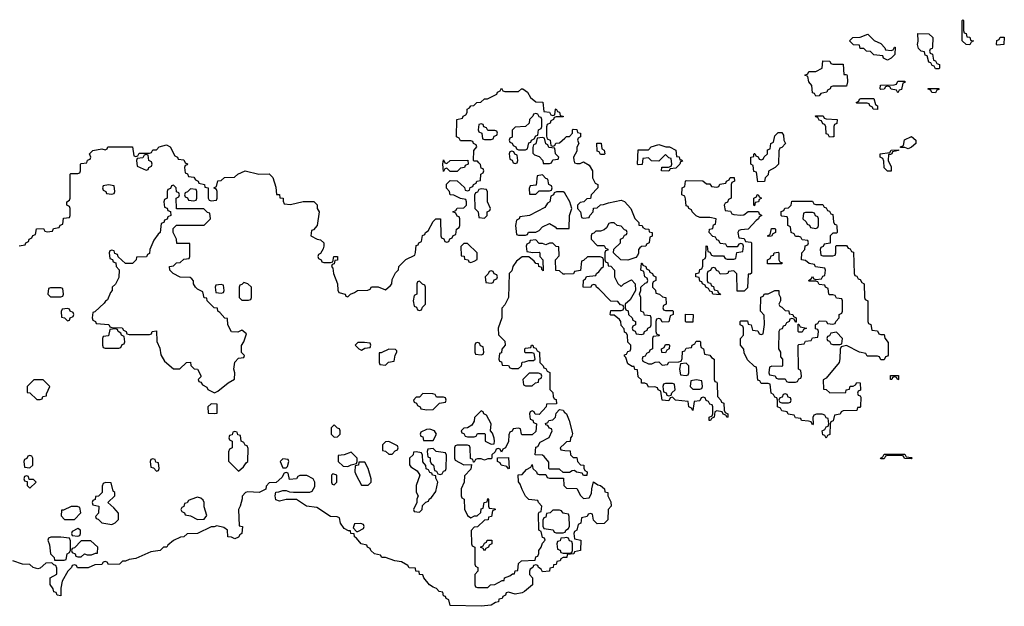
# Model space of a CAD drawing. Header units: inches. Extents: x 2718490 to 2828976, y 856982 to 957410.
# Tile 34 of 63: x 2726810 to 2732573, y 940784 to 944214. Entities that reach past the tile are written whole.
import ezdxf

# ---------------------------------------------------------------- set-up
doc = ezdxf.new("R2010")
doc.units = ezdxf.units.IN
doc.header["$MEASUREMENT"] = 0
doc.layers.add('C7924', color=7, linetype='Continuous')
doc.layers.add('C7934', color=7, linetype='Continuous')

msp = doc.modelspace()

# ---------------------------------------------------------------- linework, layer by layer
at = {"layer": 'C7924', "color": 6}
for points in [[(2726807.3, 942892.7), (2726842, 942898), (2726846, 942910), (2726862, 942918), (2726866, 942930), (2726882, 942938), (2726887.3, 942952.7), (2726902, 942958), (2726908.4, 942991.6), (2726950, 942994), (2726958, 942978), (2726970, 942974), (2727002, 942978), (2727007.3, 942992.7), (2727042, 942998), (2727047.3, 943012.7), (2727062, 943018), (2727067.3, 943052.7), (2727102, 943058), (2727106, 943070), (2727106, 943110), (2727102, 943122), (2727086, 943130), (2727086, 943150), (2727102, 943158), (2727106, 943170), (2727106, 943310), (2727110, 943314), (2727150, 943314), (2727162, 943318), (2727166, 943330), (2727166, 943370), (2727170, 943374), (2727202, 943378), (2727207.3, 943392.7), (2727222, 943398), (2727226, 943410), (2727218, 943430), (2727238, 943450), (2727290, 943458), (2727310, 943454), (2727322, 943458), (2727326, 943470), (2727331, 943471), (2727470, 943471.3), (2727478, 943418), (2727490, 943414), (2727502, 943418), (2727510, 943434), (2727570, 943434), (2727582, 943438), (2727590, 943454), (2727610, 943454), (2727626, 943470), (2727670, 943482), (2727691, 943470), (2727718, 943418), (2727734, 943410), (2727738, 943398), (2727770, 943394), (2727778, 943378), (2727791.6, 943371.6), (2727790, 943366), (2727778, 943362), (2727774, 943350), (2727778, 943318), (2727792.7, 943312.7), (2727798, 943298), (2727830, 943294), (2727838, 943278), (2727854, 943270), (2727858, 943258), (2727890.9, 943250.9), (2727894, 943234), (2727914, 943230), (2727914, 943170), (2727918, 943158), (2727930, 943154), (2727962, 943158), (2727966, 943170), (2727966, 943210), (2727962, 943222), (2727946, 943230), (2727962, 943238), (2727970, 943272), (2727990, 943274), (2728008.4, 943291.6), (2728067.3, 943292.7), (2728086, 943310), (2728129.5, 943330.5), (2728208.9, 943311.1), (2728270, 943312), (2728290.6, 943290.6), (2728310, 943234), (2728312.7, 943192.7), (2728330, 943191.3), (2728332.7, 943172.7), (2728351.3, 943170), (2728352, 943152), (2728358, 943138), (2728394, 943134), (2728469.5, 943150.5), (2728531.3, 943151.3), (2728551.6, 943131.6), (2728552, 943110), (2728562, 943090), (2728551, 943010), (2728530, 942986), (2728518, 942982), (2728514, 942950), (2728550.8, 942930.8), (2728570, 942926), (2728590.7, 942910), (2728591, 942890), (2728585.4, 942874.6), (2728570, 942846), (2728558, 942842), (2728554, 942830), (2728558, 942818), (2728574, 942810), (2728578, 942798), (2728590, 942794), (2728630, 942794), (2728642, 942798), (2728648, 942830), (2728671, 942830), (2728670, 942808), (2728654, 942806), (2728650, 942786), (2728638, 942782), (2728634, 942770), (2728642, 942762), (2728646.8, 942730), (2728670.8, 942670), (2728672, 942632), (2728678, 942618), (2728714, 942610), (2728718, 942598), (2728730, 942594), (2728746, 942610), (2728770, 942618), (2728788, 942630), (2728848, 942632), (2728862, 942638), (2728870, 942652), (2728907.3, 942652.7), (2728950, 942634), (2728980.4, 942659.6), (2728988, 942670), (2728990, 942694), (2729010, 942734), (2729028, 942752), (2729029.1, 942770.9), (2729070, 942811), (2729122, 942838), (2729127.3, 942852.7), (2729130, 942894), (2729142, 942898), (2729146, 942910), (2729162, 942918), (2729168.4, 942951.6), (2729182, 942958), (2729186, 942970), (2729200.4, 942979.6), (2729230, 943034), (2729246, 943050), (2729272, 943050), (2729274, 942950), (2729278, 942938), (2729292.7, 942932.7), (2729298, 942918), (2729310, 942914), (2729322, 942918), (2729327.3, 942932.7), (2729342, 942938), (2729347.3, 942952.7), (2729362, 942958), (2729366, 942990), (2729382, 942998), (2729386, 943010), (2729386, 943050), (2729382, 943062), (2729370, 943066), (2729362, 943082), (2729346, 943090), (2729362, 943098), (2729370, 943112), (2729410, 943114), (2729426, 943130), (2729426, 943150), (2729422, 943162), (2729390, 943168), (2729350, 943188), (2729329, 943189), (2729326, 943210), (2729308.9, 943228.9), (2729308.4, 943251.6), (2729330, 943274), (2729370, 943272), (2729412.7, 943232.7), (2729418, 943218), (2729430, 943214), (2729442, 943218), (2729447.3, 943232.7), (2729462, 943238), (2729466, 943250), (2729482, 943258), (2729486, 943270), (2729506, 943274), (2729508.9, 943311.1), (2729522, 943318), (2729526, 943330), (2729522, 943342), (2729510, 943346), (2729507.3, 943367.3), (2729498, 943378), (2729490, 943386), (2729470, 943386), (2729466, 943390), (2729468, 943450), (2729486, 943470), (2729482, 943482), (2729466, 943490), (2729462, 943502), (2729450, 943506), (2729390, 943506), (2729382, 943522), (2729366, 943530), (2729368.7, 943630), (2729402, 943638), (2729406, 943650), (2729422, 943658), (2729428.4, 943671.6), (2729429, 943690), (2729442, 943698), (2729450, 943711.3), (2729468, 943712), (2729486, 943730), (2729508.7, 943731.3), (2729530, 943751), (2729548.7, 943751.3), (2729602, 943778), (2729606, 943790), (2729622, 943798), (2729630, 943814), (2729638, 943798), (2729650, 943794), (2729730, 943794), (2729746, 943810), (2729754, 943810), (2729782, 943790), (2729799.6, 943759.6), (2729830, 943734), (2729872.7, 943732.7), (2729878, 943678), (2729910, 943674), (2729918, 943658), (2729930, 943654), (2729942, 943658), (2729946, 943690), (2729950, 943692), (2729958, 943678), (2729970, 943674), (2729974, 943654), (2729991.3, 943650), (2729990, 943646), (2729950, 943646), (2729938, 943642), (2729934, 943630), (2729918, 943622), (2729914, 943610), (2729898, 943602), (2729892.7, 943587.3), (2729892.7, 943532.7), (2729898, 943518), (2729914, 943510), (2729918, 943478), (2729930, 943474), (2729942, 943478), (2729948, 943492), (2729970, 943494), (2730000, 943522)], [(2730000, 943200.7), (2729990, 943208), (2729952.7, 943207.3), (2729938, 943202), (2729934, 943190), (2729918, 943182), (2729912, 943150), (2729899.6, 943140.4), (2729883.6, 943116.4), (2729794, 943070), (2729738, 943062), (2729734, 943050), (2729718, 943042), (2729712, 943010), (2729718, 942958), (2729730, 942954), (2729770, 942954), (2729782, 942958), (2729788.4, 942971.6), (2729830, 942972), (2729850, 942982), (2729870, 943002), (2729910, 943022), (2729943.6, 943003.6), (2729952.7, 942992.7), (2730000, 942993.5)], [(2730000, 942726.5), (2729990, 942726), (2729970, 942746), (2729948, 942748), (2729946, 942810), (2729967.3, 942832.7), (2729966, 942886), (2729950, 942888), (2729930, 942908), (2729910, 942908), (2729890, 942898), (2729870, 942906), (2729850, 942906), (2729830, 942926), (2729798, 942922), (2729794, 942910), (2729778, 942902), (2729774, 942890), (2729778, 942858), (2729812.7, 942852.7), (2729850, 942854), (2729854, 942850), (2729854, 942830), (2729872, 942810), (2729874, 942746), (2729866, 942754), (2729866, 942766), (2729848, 942770), (2729846, 942786), (2729830, 942788), (2729822, 942802), (2729790, 942828), (2729751.6, 942828.4), (2729718, 942802), (2729696, 942770), (2729690, 942746), (2729674, 942730), (2729670.8, 942590), (2729650, 942546), (2729632.7, 942527.3), (2729631, 942470), (2729611.3, 942410), (2729612, 942372), (2729650, 942334), (2729651.6, 942311.6), (2729632.7, 942287.3), (2729630, 942266), (2729618, 942262), (2729614, 942230), (2729618, 942218), (2729630, 942214), (2729634, 942194), (2729670, 942192), (2729678, 942178), (2729690, 942174), (2729730, 942174), (2729746, 942190), (2729750, 942212), (2729767.3, 942212.7), (2729790, 942222), (2729818, 942222), (2729826, 942230), (2729822, 942262), (2729810, 942266), (2729770, 942266), (2729766, 942270), (2729766, 942290), (2729770, 942294), (2729802, 942298), (2729806, 942310), (2729814, 942310), (2729818, 942298), (2729830, 942294), (2729838, 942278), (2729852, 942270), (2729854, 942210), (2729874, 942190), (2729878, 942178), (2729890, 942174), (2729898, 942158), (2729912, 942152), (2729912, 942052), (2729930, 942034), (2729931.6, 942011.6), (2729938, 941998), (2729950, 941994), (2729952, 941968), (2729894, 941966), (2729892, 941950), (2729850, 941906), (2729827.3, 941907.3), (2729822, 941922), (2729810, 941926), (2729798, 941922), (2729794, 941910), (2729798, 941878), (2729812.7, 941872.7), (2729818, 941858), (2729834, 941850), (2729830, 941806), (2729810, 941786), (2729750, 941786), (2729746, 941790), (2729742, 941822), (2729730, 941826), (2729698, 941822), (2729692.7, 941807.3), (2729678, 941802), (2729672.7, 941787.3), (2729671.6, 941748.4), (2729654, 941710), (2729638, 941702), (2729630, 941686), (2729622, 941702), (2729610, 941706), (2729598, 941702), (2729592.7, 941687.3), (2729574, 941670), (2729574, 941650), (2729570, 941646), (2729550, 941646), (2729530, 941638), (2729510, 941646), (2729490, 941646), (2729478, 941642), (2729470, 941626), (2729466, 941626), (2729462, 941642), (2729448, 941648), (2729446, 941710), (2729442, 941722), (2729430, 941726), (2729370, 941726), (2729358, 941722), (2729354, 941710), (2729354, 941650), (2729358, 941638), (2729410, 941612), (2729454, 941614), (2729450, 941586), (2729412.7, 941547.3), (2729411.1, 941508.9), (2729394, 941470), (2729394, 941430), (2729398, 941418), (2729411.3, 941410), (2729412.7, 941352.7), (2729430, 941314), (2729450, 941302), (2729472, 941312), (2729488, 941312), (2729508, 941332), (2729510, 941354), (2729522, 941358), (2729529.1, 941390.9), (2729546, 941394), (2729550, 941414), (2729554, 941410), (2729554, 941370), (2729558, 941358), (2729590, 941354), (2729594, 941350), (2729578, 941342), (2729572, 941310), (2729554, 941306), (2729552, 941290), (2729530, 941288), (2729490, 941248), (2729470, 941246), (2729452.7, 941227.3), (2729454, 941150), (2729458, 941138), (2729474, 941130), (2729474, 941030), (2729478, 941018), (2729492, 941010), (2729492, 940990), (2729474, 940970), (2729474, 940910), (2729478, 940898), (2729490, 940894), (2729550, 940894), (2729566, 940910), (2729590, 940912), (2729634, 940934), (2729646, 940934), (2729648, 940950), (2729678, 940962), (2729694, 940974), (2729706, 940974), (2729709, 940991), (2729726, 940994), (2729730, 941034), (2729746, 941050), (2729826, 941054), (2729830, 941074), (2729842, 941078), (2729848, 941092), (2729848.7, 941110), (2729862, 941130), (2729870, 941154), (2729886, 941170), (2729882, 941182), (2729870, 941186), (2729862, 941222), (2729849, 941230), (2729847.3, 941327.3), (2729850, 941334), (2729862, 941338), (2729866, 941370), (2729846, 941390), (2729842, 941402), (2729790, 941408.7), (2729770, 941428.7), (2729750, 941466), (2729739, 941499), (2729728.7, 941511.3), (2729727.3, 941552.7), (2729750, 941554), (2729776.4, 941583.6), (2729802, 941598), (2729810, 941614), (2729814, 941590), (2729834, 941570), (2729838, 941558), (2729850, 941554), (2729890, 941554), (2729898, 941538), (2729910, 941534), (2729992.7, 941532.7), (2729994, 941490), (2730000, 941484)], [(2730000, 941566.4), (2729990, 941566), (2729970, 941586), (2729910, 941586), (2729906, 941590), (2729907.3, 941627.3), (2729880.4, 941660.4), (2729870, 941668), (2729826, 941670), (2729830, 941714), (2729842, 941718), (2729856.4, 941743.6), (2729908.4, 941771.6), (2729926, 941810), (2729922, 941822), (2729910, 941826), (2729902, 941842), (2729890, 941846), (2729887.3, 941852.7), (2729902, 941858), (2729906, 941870), (2729930, 941874), (2729946, 941890), (2729950, 941914), (2729970, 941934), (2729990, 941931), (2729998, 941918), (2730000, 941916.7)], [(2730000, 941736), (2729974, 941710), (2729978, 941698), (2730000, 941695.9)], [(2730000, 941069.1), (2729991.6, 941068.4), (2729978, 941062), (2729974, 941050), (2729954, 941046), (2729950, 941028), (2729934, 941026), (2729932, 941010), (2729912.7, 941007.3), (2729910, 940989.2), (2729870, 940986), (2729862, 941002), (2729846, 941010), (2729842, 941022), (2729830, 941026), (2729818, 941022), (2729814, 941010), (2729798, 941002), (2729794, 940990), (2729794, 940970), (2729812, 940950), (2729810.8, 940910), (2729764.7, 940870), (2729750, 940862.7), (2729710, 940855.3), (2729670, 940866), (2729658, 940862), (2729654, 940850), (2729638, 940842), (2729634, 940830), (2729614, 940826), (2729612, 940810), (2729594.4, 940805.6), (2729570, 940789.6), (2729510, 940784), (2729330, 940788), (2729322, 940822), (2729306, 940830), (2729302, 940842), (2729290, 940846), (2729286, 940866), (2729266, 940870), (2729248.9, 940888.9), (2729230, 940895.3), (2729208.7, 940910), (2729175.3, 940950), (2729168.7, 940968.7), (2729150, 940969.2), (2729147.3, 940987.3), (2729128, 940990), (2729126, 941006), (2729090, 941009), (2729082, 941022), (2729044.7, 941044.7), (2729006, 941050), (2728950, 941068.7), (2728928.9, 941068.9), (2728922, 941082), (2728886, 941090), (2728866, 941110), (2728862, 941122), (2728846, 941130), (2728842, 941142), (2728808, 941150), (2728782, 941182), (2728768.7, 941190), (2728767.3, 941207.3), (2728748, 941210), (2728746, 941226), (2728734, 941226), (2728710, 941238), (2728688, 941270), (2728682, 941302), (2728667.3, 941307.3), (2728630, 941309.2), (2728550, 941362), (2728488, 941370), (2728430, 941408.7), (2728370, 941408.7), (2728330, 941398), (2728310, 941406), (2728306, 941430), (2728310, 941452), (2728327.3, 941452.7), (2728350, 941462), (2728370, 941462), (2728390, 941454), (2728412, 941452), (2728508, 941452), (2728522, 941458), (2728536.4, 941483.6), (2728538, 941510), (2728528.4, 941528.4), (2728490, 941548), (2728450, 941548.7), (2728438, 941542), (2728430, 941529), (2728390, 941526), (2728382, 941562), (2728370, 941566), (2728358, 941562), (2728343.6, 941536.4), (2728311.6, 941508.4), (2728270, 941506), (2728252.7, 941487.3), (2728251.3, 941468.7), (2728210.7, 941449.3), (2728146, 941454), (2728131.3, 941448.7), (2728111.6, 941428.4), (2728111.6, 941411.6), (2728101, 941370), (2728091.3, 941350), (2728094, 941254), (2728114, 941250), (2728111, 941210), (2728098, 941202), (2728090, 941188.7), (2728070, 941178), (2728048.7, 941188.7), (2728028.7, 941190), (2728026, 941230), (2728004, 941244), (2727964.7, 941255.3), (2727948.7, 941248.7), (2727931.3, 941248.7), (2727850, 941209.2), (2727790, 941208), (2727770.7, 941189.3), (2727751.3, 941188.7), (2727711, 941169), (2727678, 941142), (2727671.3, 941130), (2727651.1, 941128.9), (2727632, 941110), (2727578, 941102), (2727490, 941062.7), (2727450, 941058), (2727428.4, 941048.4), (2727411.6, 941048.4), (2727394, 941030), (2727328.9, 941028.9), (2727322, 941042), (2727310, 941046), (2727298, 941042), (2727290, 941028), (2727250, 941026), (2727211.1, 941008.9), (2727190, 941008), (2727148.9, 941008.9), (2727142, 941022), (2727130, 941026), (2727118, 941022), (2727114, 941010), (2727090.9, 940989.1), (2727058, 940930), (2727050.8, 940890), (2727050, 940846), (2727030, 940848.7), (2727024, 940864), (2727010, 940869.2), (2727006.6, 940886.6), (2726989.2, 940910.8), (2726988, 940950), (2727027.3, 940972.7), (2727027.3, 941007.3), (2727022, 941022), (2727010, 941026), (2726998, 941038), (2726963.6, 941036.4), (2726930, 941006), (2726916.9, 941003.1), (2726888, 941010), (2726868.9, 941028.9), (2726826, 941030), (2726770, 941049)], [(2730000, 941326.1), (2729990, 941328), (2729982, 941342), (2729970, 941346), (2729930, 941346), (2729914, 941330), (2729894, 941326), (2729890, 941306), (2729878, 941302), (2729872.7, 941287.3), (2729872.7, 941252.7), (2729878, 941238), (2729931.6, 941231.6), (2729938, 941218), (2729950, 941214), (2729990, 941214), (2730000, 941217.3)], [(2730000, 941184.8), (2729978, 941182), (2729972.7, 941167.3), (2729958, 941162), (2729954, 941150), (2729958, 941118), (2729972.7, 941112.7), (2729978, 941098), (2729990, 941094), (2730000, 941094)]]:
    msp.add_lwpolyline(points, dxfattribs=at)
for points in [[(2729830, 943666), (2729818, 943662), (2729814, 943650), (2729794, 943630), (2729791.3, 943608.7), (2729771.3, 943588.7), (2729710, 943586), (2729692.7, 943567.3), (2729692, 943528), (2729678, 943522), (2729674, 943510), (2729678, 943498), (2729692.7, 943492.7), (2729698, 943478), (2729714, 943470), (2729718, 943458), (2729730, 943454), (2729770, 943454), (2729782, 943458), (2729790, 943494), (2729802, 943498), (2729806, 943510), (2729822, 943518), (2729830, 943534), (2729842, 943538), (2729846, 943570), (2729862, 943578), (2729866, 943590), (2729866, 943630), (2729862, 943642), (2729850, 943646), (2729842, 943662)], [(2729510, 943606), (2729498, 943602), (2729494, 943570), (2729498, 943558), (2729514, 943550), (2729518, 943518), (2729530, 943514), (2729570, 943514), (2729582, 943518), (2729587.3, 943532.7), (2729602, 943538), (2729606, 943550), (2729602, 943562), (2729590, 943566), (2729550, 943566), (2729542, 943582), (2729527.3, 943587.3), (2729522, 943602)], [(2729870, 943526), (2729838, 943522), (2729831.6, 943488.4), (2729818, 943482), (2729812.7, 943467.3), (2729812.7, 943432.7), (2729823.6, 943423.6), (2729850, 943414), (2729871.6, 943391.6), (2729874, 943374), (2729910, 943374), (2729922, 943378), (2729930, 943394), (2729962, 943398), (2729966, 943410), (2729946, 943430), (2729942, 943462), (2729907.3, 943467.3), (2729902, 943482), (2729888.4, 943488.4), (2729882, 943522)], [(2727550, 943426), (2727538, 943422), (2727530, 943406), (2727498, 943402), (2727494, 943390), (2727498, 943358), (2727550, 943334), (2727562, 943338), (2727566, 943350), (2727582, 943358), (2727586, 943370), (2727582, 943382), (2727566, 943390), (2727562, 943422)], [(2729690, 943446), (2729678, 943442), (2729674, 943430), (2729678, 943398), (2729692.7, 943392.7), (2729698, 943378), (2729710, 943374), (2729722, 943378), (2729726, 943390), (2729722, 943422), (2729707.3, 943427.3), (2729702, 943442)], [(2729310, 943374), (2729328.7, 943391.3), (2729432, 943392), (2729434, 943370), (2729418, 943362), (2729414, 943350), (2729390, 943346), (2729370, 943326), (2729330, 943326), (2729310, 943346), (2729298, 943342), (2729290, 943326), (2729286, 943370), (2729290, 943394), (2729298, 943378)], [(2729870, 943306), (2729838, 943302), (2729832.7, 943247.3), (2729798, 943242), (2729792.7, 943227.3), (2729794, 943194), (2729830, 943194), (2729850, 943214), (2729910, 943214), (2729922, 943218), (2729926, 943230), (2729922, 943242), (2729906, 943250), (2729902, 943282), (2729890, 943286)], [(2727710, 943246), (2727698, 943242), (2727692.7, 943227.3), (2727678, 943222), (2727674, 943210), (2727674, 943170), (2727658, 943162), (2727654, 943150), (2727658, 943118), (2727672.7, 943112.7), (2727678, 943098), (2727692.7, 943092.7), (2727694, 943070), (2727678, 943062), (2727672.7, 943047.3), (2727658, 943042), (2727652.7, 943027.3), (2727638, 943022), (2727632, 942970), (2727619.6, 942960.4), (2727596, 942924), (2727572, 942870), (2727570, 942846), (2727558, 942842), (2727551.6, 942828.4), (2727494, 942826), (2727492, 942810), (2727470, 942788.7), (2727430, 942788), (2727387.3, 942827.3), (2727382, 942842), (2727367.3, 942847.3), (2727362, 942862), (2727350, 942866), (2727338, 942862), (2727334, 942850), (2727338, 942818), (2727352.7, 942812.7), (2727358, 942798), (2727372.7, 942792.7), (2727374, 942770), (2727391.6, 942751.6), (2727390, 942706), (2727370, 942668), (2727352, 942650), (2727351, 942630), (2727341, 942619), (2727324.7, 942575.3), (2727311.3, 942568.7), (2727303.6, 942556.4), (2727250, 942506), (2727238, 942502), (2727234, 942470), (2727238, 942458), (2727254, 942450), (2727258, 942438), (2727331.6, 942431.6), (2727338, 942418), (2727350, 942414), (2727410, 942412), (2727418, 942398), (2727434, 942390), (2727438, 942378), (2727450, 942374), (2727570, 942374), (2727582, 942378), (2727586, 942390), (2727610, 942394), (2727612.7, 942332.7), (2727630, 942294), (2727635.3, 942255.3), (2727658, 942218), (2727710, 942172), (2727747.3, 942172.7), (2727786, 942210), (2727810, 942212), (2727812, 942192), (2727831.6, 942171.6), (2727851.3, 942170), (2727870, 942134), (2727870, 942126), (2727854, 942110), (2727858, 942098), (2727870, 942094), (2727879.6, 942079.6), (2727904.7, 942064.7), (2727911.6, 942051.6), (2727946, 942034), (2727950, 942032), (2727970, 942042), (2728030, 942091), (2728068, 942112), (2728068.7, 942150), (2728064, 942170), (2728069.1, 942210.9), (2728090, 942234), (2728122, 942238), (2728126, 942250), (2728108, 942268), (2728108.4, 942308.4), (2728122, 942330), (2728138, 942378), (2728110, 942398), (2728087.3, 942387.3), (2728050, 942388), (2728028.7, 942430), (2728026, 942466), (2728010, 942468), (2727982, 942502), (2727968.7, 942510), (2727967.3, 942527.3), (2727948, 942530), (2727908, 942570), (2727906, 942586), (2727890, 942588), (2727882, 942622), (2727850, 942638), (2727838, 942650), (2727828, 942670), (2727827.3, 942687.3), (2727818, 942698), (2727807.3, 942707.3), (2727750, 942709), (2727708, 942730), (2727688, 942750), (2727686, 942770), (2727710, 942774), (2727728.4, 942791.6), (2727750, 942794), (2727770, 942814), (2727802, 942818), (2727806, 942830), (2727806, 942906), (2727730, 942906), (2727728, 942930), (2727708, 942970), (2727707.3, 942992.7), (2727728, 943012), (2727890, 943012), (2727926, 943050), (2727922, 943082), (2727910, 943086), (2727887.3, 943107.3), (2727727.3, 943107.3), (2727726, 943170), (2727742, 943178), (2727746, 943190), (2727742, 943202), (2727727.3, 943207.3), (2727726, 943230)], [(2727330, 943248), (2727298, 943242), (2727294, 943230), (2727298, 943218), (2727314, 943210), (2727318, 943198), (2727350, 943194), (2727362, 943198), (2727366, 943210), (2727362, 943242)], [(2727810, 943226), (2727792.7, 943207.3), (2727778, 943202), (2727774, 943190), (2727778, 943178), (2727792.7, 943172.7), (2727798, 943158), (2727830, 943154), (2727842, 943158), (2727846, 943170), (2727846, 943210), (2727842, 943222)], [(2729510, 943226), (2729498, 943222), (2729490, 943206), (2729478, 943202), (2729472.7, 943187.3), (2729474, 943110), (2729494, 943090), (2729498, 943058), (2729530, 943054), (2729546, 943070), (2729546, 943090), (2729562, 943098), (2729566, 943110), (2729548.9, 943148.9), (2729547.3, 943207.3), (2729542, 943222)], [(2729430, 942906), (2729410, 942906), (2729392.7, 942887.3), (2729394, 942834), (2729411.1, 942831.1), (2729414, 942814), (2729434, 942810), (2729438, 942798), (2729450, 942794), (2729470, 942802), (2729487.3, 942812.7), (2729488, 942850)], [(2729570, 942746), (2729558, 942742), (2729552.7, 942727.3), (2729534, 942710), (2729538, 942678), (2729570, 942674), (2729582, 942678), (2729587.3, 942692.7), (2729602, 942698), (2729606, 942710), (2729602, 942722), (2729587.3, 942727.3), (2729582, 942742)], [(2727990, 942666), (2727958, 942662), (2727954, 942650), (2727958, 942618), (2727990, 942614), (2728002, 942618), (2728006, 942630), (2728002, 942662)], [(2728122, 942678), (2728110, 942666), (2728098, 942662), (2728094, 942650), (2728094, 942590), (2728110, 942574), (2728150, 942574), (2728162, 942578), (2728166, 942590), (2728166, 942650), (2728146, 942670)], [(2729150, 942686), (2729138, 942682), (2729134, 942670), (2729134, 942610), (2729118, 942602), (2729112, 942570), (2729118, 942538), (2729132.7, 942532.7), (2729138, 942518), (2729150, 942514), (2729162, 942518), (2729167.3, 942532.7), (2729186, 942550), (2729186, 942650), (2729182, 942662), (2729167.3, 942667.3)], [(2727050, 942646), (2726990, 942646), (2726978, 942642), (2726974, 942610), (2726990, 942594), (2727050, 942594), (2727062, 942598), (2727066, 942610), (2727062, 942642)], [(2727090, 942526), (2727058, 942522), (2727052.7, 942507.3), (2727054, 942474), (2727071.6, 942471.6), (2727090, 942454), (2727102, 942458), (2727106, 942470), (2727122, 942478), (2727126, 942490), (2727122, 942502), (2727106, 942510), (2727102, 942522)], [(2727370, 942406), (2727338, 942402), (2727330, 942366), (2727298, 942362), (2727294, 942350), (2727294, 942310), (2727298, 942298), (2727310, 942294), (2727390, 942294), (2727402, 942298), (2727410, 942314), (2727422, 942318), (2727426, 942330), (2727422, 942362), (2727406, 942370), (2727402, 942382), (2727386, 942390), (2727382, 942402)], [(2728827.3, 942327.3), (2728790, 942326), (2728774, 942310), (2728794, 942290), (2728810, 942282), (2728830, 942294), (2728862, 942298), (2728866, 942310), (2728862, 942322)], [(2729490, 942326), (2729478, 942322), (2729474, 942310), (2729474, 942270), (2729478, 942258), (2729510, 942254), (2729522, 942258), (2729526, 942270), (2729522, 942302), (2729507.3, 942307.3), (2729502, 942322)], [(2728970, 942288), (2728926, 942266), (2728914, 942266), (2728914, 942210), (2728918, 942198), (2728950, 942194), (2728968.4, 942211.6), (2729002, 942218), (2729008.4, 942251.6), (2729018, 942270), (2729018, 942278), (2729010, 942286)], [(2729847.3, 942147.3), (2729792.7, 942147.3), (2729754, 942110), (2729758, 942078), (2729770, 942074), (2729810, 942074), (2729828.4, 942091.6), (2729846, 942094), (2729848.4, 942111.6), (2729862, 942118), (2729866, 942130), (2729862, 942142)], [(2726947.3, 942107.3), (2726892.7, 942107.3), (2726854, 942070), (2726854, 942034), (2726870, 942032), (2726910, 941994), (2726930, 941994), (2726942, 941998), (2726946, 942010), (2726966, 942014), (2726966, 942026), (2726986, 942070)], [(2729170, 942028), (2729150, 942006), (2729130, 942006), (2729114, 941990), (2729118, 941978), (2729132.7, 941972.7), (2729138, 941958), (2729154, 941950), (2729158, 941938), (2729192.7, 941932.7), (2729230, 941934), (2729267.3, 941972.7), (2729302, 941978), (2729306, 941990), (2729302, 942002), (2729290, 942006), (2729250, 942006), (2729242, 942022), (2729227.3, 942027.3)], [(2727930, 941968), (2727912, 941950), (2727914, 941914), (2727950, 941912), (2727966, 941914), (2727966, 941966)], [(2729510, 941926), (2729471.1, 941888.9), (2729470, 941866), (2729456.9, 941843.1), (2729431.6, 941828.4), (2729410, 941826), (2729394, 941810), (2729398, 941798), (2729410, 941794), (2729418, 941778), (2729430, 941774), (2729470, 941774), (2729482, 941778), (2729490, 941794), (2729530, 941794), (2729534, 941790), (2729534, 941750), (2729570, 941732), (2729586, 941734), (2729588, 941750), (2729587.3, 941767.3), (2729576.4, 941796.4), (2729566, 941810), (2729568.7, 941850), (2729542, 941902), (2729526, 941910), (2729522, 941922)], [(2728070, 941806), (2728058, 941802), (2728052.7, 941787.3), (2728038, 941782), (2728034, 941770), (2728038, 941758), (2728054, 941750), (2728054, 941710), (2728038, 941702), (2728032.7, 941687.3), (2728032.7, 941632.7), (2728090, 941574), (2728120.4, 941599.6), (2728136.4, 941623.6), (2728146, 941630), (2728147.3, 941707.3), (2728142, 941722), (2728130, 941726), (2728122, 941742), (2728106, 941750), (2728102, 941782), (2728087.3, 941787.3), (2728082, 941802)], [(2728650, 941846), (2728632.7, 941827.3), (2728632, 941790), (2728650, 941772), (2728670, 941774), (2728686, 941790), (2728686, 941810), (2728682, 941822), (2728670, 941826)], [(2729210, 941819), (2729190, 941818), (2729158, 941802), (2729154, 941790), (2729158, 941778), (2729170, 941774), (2729174, 941754), (2729230, 941754), (2729248.7, 941790), (2729238, 941810)], [(2728970, 941748), (2728950, 941746), (2728932.7, 941727.3), (2728934, 941694), (2728951.6, 941691.6), (2728970, 941674), (2728990, 941674), (2729007.3, 941692.7), (2729022, 941698), (2729026, 941710), (2729022, 941722)], [(2728750, 941686), (2728710, 941668.7), (2728674, 941666), (2728674, 941630), (2728703.6, 941603.6), (2728730, 941602), (2728750, 941612), (2728782, 941618), (2728786, 941630), (2728786, 941650)], [(2729130, 941688), (2729114, 941686), (2729112, 941670), (2729092, 941650), (2729091.6, 941611.6), (2729099.6, 941599.6), (2729136.9, 941576.9), (2729152, 941550), (2729130.8, 941490), (2729131.1, 941451.1), (2729142, 941430), (2729134, 941410), (2729134, 941390), (2729114, 941350), (2729118, 941338), (2729150, 941334), (2729166, 941350), (2729167.3, 941372.7), (2729187.3, 941392.7), (2729202, 941398), (2729206, 941410), (2729220.4, 941419.6), (2729245.6, 941454.4), (2729258, 941510), (2729246, 941534), (2729246, 941546), (2729226, 941550), (2729222, 941562), (2729210, 941566), (2729202, 941582), (2729188.4, 941588.4), (2729187.3, 941607.3), (2729168.9, 941628.9), (2729167.3, 941667.3), (2729162, 941682)], [(2729230, 941706), (2729198, 941702), (2729194, 941690), (2729198, 941658), (2729211.6, 941651.6), (2729212.7, 941632.7), (2729218, 941618), (2729232, 941610), (2729238, 941578), (2729250, 941574), (2729258, 941558), (2729270, 941554), (2729282, 941558), (2729290, 941574), (2729302, 941578), (2729306, 941590), (2729307.3, 941667.3), (2729302, 941682), (2729248.4, 941688.4)], [(2726870, 941666), (2726858, 941662), (2726852.7, 941647.3), (2726838, 941642), (2726834, 941630), (2726838, 941598), (2726870, 941594), (2726886, 941610), (2726886, 941650), (2726882, 941662)], [(2727590, 941646), (2727578, 941642), (2727574, 941630), (2727578, 941598), (2727592.7, 941592.7), (2727610, 941574), (2727622, 941578), (2727626, 941590), (2727622, 941622), (2727607.3, 941627.3), (2727602, 941642)], [(2728350, 941646), (2728334, 941630), (2728350, 941594), (2728370, 941594), (2728378, 941602), (2728386, 941630), (2728382, 941642)], [(2728830, 941626), (2728794, 941626), (2728792, 941610), (2728774, 941606), (2728771, 941570), (2728778.8, 941550), (2728810, 941492), (2728850, 941492), (2728868, 941510), (2728868, 941530), (2728849, 941590)], [(2729670, 941588), (2729662, 941602), (2729628.4, 941608.4), (2729622, 941622), (2729606, 941630), (2729607.3, 941652.7), (2729670, 941654), (2729674, 941590)], [(2726850, 941546), (2726838, 941542), (2726834, 941530), (2726838, 941518), (2726854, 941514), (2726854, 941490), (2726870, 941474), (2726906, 941510), (2726890, 941526), (2726866, 941526), (2726862, 941542)], [(2727312.7, 941507.3), (2727298, 941502), (2727292.7, 941487.3), (2727292, 941450), (2727271.3, 941428.7), (2727254, 941426), (2727251.6, 941408.4), (2727238, 941402), (2727234, 941390), (2727238, 941378), (2727274, 941370), (2727271, 941329), (2727254, 941310), (2727258, 941298), (2727270, 941294), (2727291.3, 941271.3), (2727350, 941262), (2727368.7, 941271.3), (2727388, 941292), (2727388.4, 941328.4), (2727360.4, 941360.4), (2727326, 941390), (2727366, 941430), (2727366, 941450), (2727358, 941458), (2727346, 941506)], [(2728642, 941558), (2728634, 941550), (2728634, 941510), (2728638, 941498), (2728650, 941494), (2728666, 941510), (2728666, 941550)], [(2727850, 941422), (2727810.9, 941409.1), (2727798, 941402), (2727790, 941388), (2727774, 941386), (2727771.6, 941368.4), (2727758, 941362), (2727754, 941350), (2727758, 941338), (2727774, 941330), (2727778, 941318), (2727810, 941312), (2727850, 941292), (2727890, 941294), (2727906, 941314), (2727890, 941366), (2727889, 941390), (2727884, 941404), (2727870, 941415.3)], [(2727111.6, 941368.4), (2727066, 941346), (2727054, 941346), (2727052.7, 941312.7), (2727072, 941292), (2727130, 941292), (2727168, 941330), (2727162, 941362), (2727148, 941368)], [(2727150, 941238), (2727118, 941222), (2727114, 941210), (2727118, 941198), (2727150, 941194), (2727162, 941198), (2727166, 941210), (2727166, 941230)], [(2728807.3, 941267.3), (2728770, 941266), (2728762, 941242), (2728782, 941222), (2728790, 941222), (2728822, 941238), (2728826, 941250), (2728822, 941262)], [(2727050, 941188.7), (2726992, 941188), (2726978, 941182), (2726974, 941170), (2726983.6, 941143.6), (2726991.1, 941091.1), (2727012, 941070), (2727014, 941054), (2727070, 941054), (2727082, 941058), (2727088, 941090), (2727102, 941098), (2727107.3, 941112.7), (2727107.3, 941167.3), (2727102, 941182)], [(2727227.3, 941167.3), (2727170, 941166), (2727130, 941126), (2727118, 941122), (2727114, 941110), (2727118, 941098), (2727134, 941090), (2727138, 941078), (2727150, 941074), (2727170, 941074), (2727190, 941091.3), (2727204.7, 941084.7), (2727230, 941084.7), (2727254, 941094), (2727266, 941094), (2727268, 941130)], [(2729530, 941108), (2729522, 941122), (2729506, 941130), (2729522, 941138), (2729530, 941154), (2729542, 941158), (2729546, 941170), (2729574, 941170), (2729574, 941150), (2729558, 941142), (2729554, 941130), (2729538, 941122)]]:
    msp.add_lwpolyline(points, close=True, dxfattribs=at)
at = {"layer": 'C7934', "color": 6}
for points in [[(2732370, 944068), (2732350, 944068.7), (2732326, 944090), (2732326, 944210), (2732330, 944214), (2732334, 944210), (2732334, 944150), (2732338, 944138), (2732350, 944134), (2732354, 944114), (2732371.1, 944111.1), (2732374, 944094), (2732392, 944090), (2732378, 944082)], [(2731910, 944034), (2731922, 944038), (2731930, 944054), (2731934, 944054), (2731931, 944010), (2731910, 943988.7), (2731890, 943978), (2731866, 943990), (2731862, 944002), (2731810, 944008), (2731788.7, 944028.7), (2731766, 944030), (2731750, 944046), (2731730, 944046), (2731726, 944066), (2731690, 944068), (2731666, 944090), (2731686, 944110), (2731728.4, 944111.6), (2731774, 944130), (2731811.6, 944091.6), (2731850, 944074), (2731874, 944050), (2731878, 944038)], [(2732170, 943926), (2732162, 943942), (2732150, 943946), (2732142, 943962), (2732130, 943966), (2732122, 944002), (2732110, 944006), (2732106, 944026), (2732086, 944030), (2732070, 944046), (2732064, 944070), (2732068, 944088), (2732067.3, 944132.7), (2732131.6, 944131.6), (2732154, 944110), (2732152.7, 944052.7), (2732150, 944046), (2732138, 944042), (2732134, 944030), (2732138, 944018), (2732151.6, 944011.6), (2732158, 943978), (2732170, 943974), (2732178, 943958), (2732192.7, 943952.7), (2732194, 943930), (2732190, 943926)], [(2732530, 944066), (2732526, 944070), (2732528.4, 944091.6), (2732542, 944098), (2732548.4, 944111.6), (2732572.7, 944112.7), (2732570, 944068.7)], [(2731570, 943954), (2731630, 943954), (2731634, 943894), (2731646, 943894), (2731650.9, 943890.9), (2731652, 943888), (2731654, 943850), (2731650, 943826), (2731570, 943826), (2731558, 943822), (2731554, 943810), (2731538, 943802), (2731534, 943790), (2731498, 943782), (2731490, 943768), (2731470, 943766), (2731462, 943782), (2731450, 943786), (2731446, 943830), (2731428, 943850), (2731422, 943882), (2731406, 943890), (2731422, 943898), (2731428.4, 943911.6), (2731470, 943912), (2731506, 943930), (2731510, 943974), (2731551, 943971), (2731558, 943958)], [(2731950, 943786), (2731942, 943802), (2731910, 943808), (2731902, 943822), (2731890, 943826), (2731878, 943822), (2731870, 943808), (2731850, 943806), (2731846, 943810), (2731848.4, 943831.6), (2731927.3, 943832.7), (2731942, 943838), (2731950, 943854), (2731990, 943854), (2731990, 943846), (2731978, 943842), (2731970, 943806), (2731958, 943802)], [(2732170, 943786), (2732148, 943788), (2732142, 943802), (2732127.3, 943807.3), (2732127.3, 943812.7), (2732190, 943812), (2732190, 943806), (2732178, 943802)], [(2731830, 943688), (2731806, 943690), (2731802, 943702), (2731786, 943710), (2731782, 943722), (2731770, 943726), (2731710, 943726), (2731706, 943730), (2731722, 943738), (2731726, 943750), (2731732.7, 943752.7), (2731810, 943754), (2731818, 943718), (2731831.3, 943710)], [(2731550, 943528), (2731542, 943542), (2731530, 943546), (2731527.3, 943587.3), (2731522, 943602), (2731510, 943606), (2731502, 943622), (2731490, 943626), (2731482, 943642), (2731470, 943646), (2731467.3, 943652.7), (2731511.6, 943651.6), (2731518, 943638), (2731530, 943634), (2731594, 943630), (2731592.7, 943607.3), (2731578, 943602), (2731574, 943590), (2731574, 943530), (2731570, 943528.7)], [(2731130, 943266), (2731122, 943322), (2731107.3, 943327.3), (2731102, 943362), (2731088.4, 943368.4), (2731088.7, 943410), (2731106, 943414), (2731106, 943426), (2731109.1, 943430.9), (2731112, 943432), (2731118, 943418), (2731132.7, 943412.7), (2731138, 943398), (2731150, 943394), (2731162, 943398), (2731167.3, 943412.7), (2731186, 943430), (2731187.3, 943452.7), (2731202, 943458), (2731206, 943490), (2731222, 943498), (2731230, 943534), (2731250, 943554), (2731270, 943554), (2731279.6, 943539.6), (2731282, 943510), (2731291.3, 943490), (2731270, 943466), (2731258, 943462), (2731252.7, 943447.3), (2731252, 943370), (2731231.3, 943350), (2731191.6, 943328.4), (2731190, 943306), (2731174, 943290), (2731170, 943268)], [(2732010, 943458), (2731990, 943466), (2731966, 943466), (2731966, 943470), (2731982, 943478), (2731988.9, 943511.1), (2732030, 943531.3), (2732054, 943510), (2732054, 943490), (2732030, 943468)], [(2730210, 943426), (2730202, 943442), (2730190, 943446), (2730187.3, 943492.7), (2730212.7, 943492.7), (2730218, 943458), (2730231.6, 943451.6), (2730234, 943430), (2730230, 943426)], [(2730674, 943394), (2730686, 943394), (2730690, 943386), (2730678, 943382), (2730674, 943370), (2730650, 943346), (2730618, 943342), (2730610, 943328.7), (2730566, 943330), (2730568, 943352), (2730607.3, 943352.7), (2730622, 943358), (2730626, 943370), (2730622, 943402), (2730610, 943406), (2730590, 943426), (2730550, 943386), (2730508.4, 943388.4), (2730490, 943406), (2730458, 943402), (2730452.7, 943367.3), (2730430, 943366), (2730426, 943370), (2730430, 943454), (2730490, 943454), (2730506, 943470), (2730550, 943484.7), (2730591, 943471), (2730614, 943470), (2730650, 943451.3), (2730654, 943414), (2730670, 943412)], [(2731890, 943328.7), (2731870, 943348), (2731867.3, 943387.3), (2731862, 943402), (2731846, 943410), (2731846, 943430), (2731902, 943438), (2731910, 943452), (2731954, 943454), (2731954, 943450), (2731918, 943442), (2731914, 943430), (2731906, 943426), (2731894, 943426), (2731892, 943390), (2731910, 943354), (2731910, 943329.2)], [(2731030, 943072), (2731047.3, 943072.7), (2731072.7, 943092.7), (2731127.3, 943092.7), (2731134, 943090), (2731138, 943078), (2731154, 943070), (2731138, 943062), (2731134, 943050), (2731119.6, 943040.4), (2731074, 942990), (2731030, 942986), (2731018, 942982), (2731014, 942970), (2731018, 942938), (2731050, 942934), (2731058, 942918), (2731090, 942914), (2731094, 942910), (2731092.7, 942732.7), (2731086, 942726), (2731074, 942726), (2731070, 942646), (2731050, 942626), (2731010, 942626), (2731007.3, 942727.3), (2730990, 942746), (2730958, 942742), (2730954, 942730), (2730947.3, 942727.3), (2730910, 942726), (2730902, 942742), (2730887.3, 942747.3), (2730882, 942762), (2730870, 942766), (2730858, 942762), (2730852.7, 942747.3), (2730838, 942742), (2730834, 942730), (2730834, 942690), (2730838, 942678), (2730852.7, 942672.7), (2730858, 942658), (2730870, 942654), (2730874, 942634), (2730894, 942630), (2730898, 942618), (2730912, 942610), (2730910, 942606), (2730866, 942610), (2730862, 942622), (2730850, 942626), (2730842, 942642), (2730826, 942650), (2730822, 942662), (2730806, 942670), (2730802, 942682), (2730790, 942686), (2730786, 942706), (2730768, 942710), (2730768, 942730), (2730786, 942734), (2730790, 942754), (2730802, 942758), (2730807.3, 942772.7), (2730808.7, 942810), (2730822, 942818), (2730826, 942830), (2730828.4, 942891.6), (2730834, 942890), (2730838, 942858), (2730850, 942854), (2730858, 942838), (2730870, 942834), (2730930, 942834), (2730938, 942818), (2730950, 942814), (2730990, 942814), (2731002, 942818), (2731007.3, 942852.7), (2731042, 942858), (2731046, 942890), (2731042, 942902), (2731030, 942906), (2731018, 942902), (2731010, 942886), (2730950, 942886), (2730942, 942902), (2730910, 942906), (2730902, 942922), (2730890, 942926), (2730882, 942942), (2730867.3, 942947.3), (2730846, 942970), (2730848, 942990), (2730866, 942994), (2730870, 943014), (2730882, 943018), (2730886, 943050), (2730850, 943058), (2730790, 943058), (2730770, 943068), (2730746, 943090), (2730742, 943102), (2730726, 943110), (2730722, 943122), (2730710, 943126), (2730707.3, 943167.3), (2730702, 943182), (2730686, 943190), (2730688, 943230), (2730702, 943238), (2730706, 943270), (2730710, 943274), (2730807.3, 943272.7), (2730830, 943254), (2730850, 943254), (2730858, 943238), (2730890, 943234), (2730902, 943238), (2730908.4, 943251.6), (2730942, 943258), (2730946, 943270), (2730962, 943278), (2730968.4, 943291.6), (2730991.6, 943291.6), (2730994, 943270), (2730978, 943262), (2730974, 943250), (2730974, 943170), (2730958, 943162), (2730952.7, 943147.3), (2730938, 943142), (2730934, 943130), (2730938, 943098), (2730970, 943094), (2730978, 943078), (2730990, 943074)], [(2731110, 943126), (2731106, 943130), (2731106, 943170), (2731122, 943178), (2731126, 943190), (2731131.6, 943191.6), (2731138, 943178), (2731152, 943170), (2731138, 943162), (2731134, 943150), (2731114, 943146)], [(2731470, 943134), (2731510, 943134), (2731518, 943118), (2731530, 943114), (2731538, 943098), (2731550, 943094), (2731558, 943078), (2731570, 943074), (2731572.7, 943032.7), (2731578, 943018), (2731590, 943014), (2731592.7, 943007.3), (2731594, 942970), (2731590, 942966), (2731570, 942966), (2731554, 942950), (2731552.7, 942907.3), (2731518, 942902), (2731512.7, 942887.3), (2731498, 942882), (2731494, 942870), (2731498, 942838), (2731510, 942834), (2731570, 942834), (2731582, 942838), (2731586, 942850), (2731586, 942890), (2731590, 942894), (2731650, 942894), (2731658, 942878), (2731670, 942874), (2731678, 942858), (2731690, 942854), (2731694, 942730), (2731698, 942718), (2731710, 942714), (2731718, 942698), (2731730, 942694), (2731738, 942678), (2731752, 942670), (2731754, 942590), (2731758, 942578), (2731774, 942570), (2731774, 942450), (2731778, 942438), (2731791.6, 942431.6), (2731798, 942398), (2731830, 942394), (2731838, 942378), (2731850, 942374), (2731870, 942374), (2731872.7, 942352.7), (2731892.7, 942327.3), (2731892.7, 942252.7), (2731890, 942246), (2731878, 942242), (2731870, 942226), (2731850, 942226), (2731842, 942242), (2731830, 942246), (2731770, 942246), (2731762, 942262), (2731726, 942270), (2731650, 942308), (2731618, 942302), (2731612, 942288), (2731610.8, 942230.8), (2731606, 942210), (2731530, 942118), (2731512, 942108), (2731514, 942054), (2731530, 942052), (2731551.3, 942031.3), (2731646, 942034), (2731648, 942050), (2731667.3, 942052.7), (2731670, 942071.3), (2731688, 942072), (2731702, 942078), (2731710, 942092), (2731730, 942091.3), (2731731.6, 942048.4), (2731718, 942042), (2731714, 942030), (2731718, 942018), (2731730, 942014), (2731732.7, 942007.3), (2731731.6, 941951.6), (2731727.3, 941947.3), (2731712.7, 941947.3), (2731710, 941928), (2731630, 941926), (2731618, 941922), (2731611.6, 941908.4), (2731578, 941902), (2731571.6, 941868.4), (2731558, 941862), (2731554, 941850), (2731551.6, 941788.4), (2731538, 941782), (2731530, 941768), (2731522, 941782), (2731510, 941786), (2731506, 941810), (2731522, 941818), (2731530, 941834), (2731542, 941838), (2731546, 941850), (2731542, 941882), (2731530, 941886), (2731522, 941902), (2731507.3, 941907.3), (2731472.7, 941907.3), (2731458, 941902), (2731452.7, 941887.3), (2731454, 941850), (2731450, 941846), (2731442, 941862), (2731427.3, 941867.3), (2731386, 941870), (2731382, 941882), (2731350, 941886), (2731342, 941902), (2731308.4, 941908.4), (2731302, 941922), (2731270, 941926), (2731262, 941942), (2731246, 941950), (2731246, 941990), (2731242, 942002), (2731230, 942006), (2731222, 942022), (2731208, 942030), (2731202, 942082), (2731190, 942086), (2731150, 942086), (2731142, 942102), (2731130, 942106), (2731122, 942182), (2731110, 942186), (2731070, 942226), (2731050, 942266), (2731048, 942288), (2731028, 942310), (2731028, 942350), (2731046, 942370), (2731046, 942410), (2731042, 942422), (2731026, 942430), (2731026, 942450), (2731030, 942454), (2731070, 942454), (2731074, 942434), (2731092, 942430), (2731098, 942398), (2731130, 942394), (2731138, 942378), (2731150, 942374), (2731162, 942378), (2731168.4, 942431.6), (2731167.3, 942487.3), (2731146, 942510), (2731148.4, 942591.6), (2731162, 942598), (2731168.9, 942611.1), (2731190, 942612), (2731230, 942631.3), (2731254, 942630), (2731254, 942610), (2731262, 942590), (2731262, 942570), (2731254, 942550), (2731258, 942538), (2731270, 942534), (2731290, 942514), (2731311.1, 942511.1), (2731314, 942494), (2731334, 942490), (2731338, 942478), (2731354, 942470), (2731354, 942446), (2731350, 942446), (2731342, 942462), (2731330, 942466), (2731318, 942462), (2731314, 942450), (2731298, 942442), (2731290, 942426), (2731278, 942422), (2731272.7, 942407.3), (2731258, 942402), (2731254, 942390), (2731252, 942290), (2731262, 942270), (2731263.6, 942243.6), (2731274, 942230), (2731274, 942190), (2731270, 942186), (2731212.7, 942187.3), (2731198, 942182), (2731194, 942150), (2731198, 942138), (2731232, 942132), (2731238, 942118), (2731250, 942114), (2731290, 942114), (2731298, 942098), (2731310, 942094), (2731350, 942094), (2731362, 942098), (2731370, 942114), (2731382, 942118), (2731386, 942130), (2731382, 942162), (2731368, 942170), (2731366, 942310), (2731370, 942314), (2731402, 942318), (2731410, 942334), (2731442, 942338), (2731450, 942354), (2731482, 942358), (2731486, 942390), (2731482, 942402), (2731467.3, 942407.3), (2731467.3, 942427.3), (2731470, 942434), (2731482, 942438), (2731490, 942454), (2731530, 942452), (2731538, 942438), (2731570, 942434), (2731582, 942438), (2731586, 942450), (2731606, 942470), (2731606, 942490), (2731622, 942498), (2731626, 942510), (2731626, 942570), (2731622, 942582), (2731590, 942586), (2731582, 942602), (2731570, 942606), (2731550, 942606), (2731546, 942610), (2731542, 942642), (2731526, 942650), (2731522, 942662), (2731490, 942666), (2731482, 942682), (2731470, 942686), (2731430, 942686), (2731426, 942690), (2731442, 942698), (2731450, 942712), (2731458, 942698), (2731470, 942694), (2731502, 942698), (2731510, 942714), (2731522, 942718), (2731526, 942750), (2731522, 942762), (2731468.4, 942768.4), (2731462, 942782), (2731430, 942788), (2731410, 942806), (2731386, 942810), (2731388, 942850), (2731406, 942870), (2731407.3, 942892.7), (2731422, 942898), (2731426, 942910), (2731422, 942922), (2731390, 942926), (2731382, 942942), (2731370, 942946), (2731350, 942946), (2731342, 942962), (2731326, 942970), (2731322, 943002), (2731306, 943010), (2731306, 943050), (2731302, 943062), (2731270, 943066), (2731266, 943070), (2731267.3, 943092.7), (2731282, 943098), (2731288.4, 943111.6), (2731310, 943114), (2731326, 943130), (2731330, 943152), (2731450, 943152), (2731458, 943138)], [(2731450, 943086), (2731410, 943086), (2731398, 943082), (2731394, 943050), (2731412.7, 943032.7), (2731418, 943018), (2731432.7, 943012.7), (2731438, 942998), (2731470, 942994), (2731482, 942998), (2731486, 943010), (2731486, 943050), (2731482, 943062), (2731467.3, 943067.3), (2731462, 943082)], [(2731190, 942946), (2731186, 942950), (2731202, 942958), (2731210, 942994), (2731230, 942994), (2731234, 942990), (2731234, 942970), (2731218, 942962), (2731210, 942948)], [(2731186, 942786), (2731186, 942810), (2731202, 942818), (2731207.3, 942832.7), (2731222, 942838), (2731226, 942850), (2731250, 942854), (2731254, 942850), (2731254, 942810), (2731258, 942798), (2731272.7, 942792.7), (2731270, 942786)], [(2730710, 942446), (2730706, 942450), (2730707.3, 942492.7), (2730751.1, 942491.1), (2730750, 942446)], [(2731370, 942386), (2731366, 942390), (2731366, 942434), (2731370, 942434), (2731378, 942418), (2731414, 942410), (2731398, 942402), (2731390, 942386)], [(2731590, 942386), (2731558, 942382), (2731550, 942366), (2731538, 942362), (2731534, 942350), (2731538, 942338), (2731550, 942334), (2731558, 942318), (2731570, 942314), (2731610, 942314), (2731622, 942318), (2731626, 942350)], [(2730590, 942266), (2730567.3, 942267.3), (2730566, 942290), (2730582, 942298), (2730590, 942314), (2730610, 942314), (2730614, 942310), (2730612, 942290), (2730598, 942282)], [(2730710, 942206), (2730678, 942202), (2730672, 942170), (2730678, 942138), (2730710, 942134), (2730722, 942138), (2730726, 942150), (2730726, 942190)], [(2730630, 942086), (2730590, 942086), (2730578, 942082), (2730574, 942070), (2730578, 942038), (2730592.7, 942032.7), (2730598, 942018), (2730610, 942014), (2730622, 942018), (2730627.3, 942032.7), (2730646, 942050), (2730642, 942082)], [(2730770, 942108), (2730738, 942102), (2730734, 942070), (2730750, 942054), (2730790, 942054), (2730802, 942058), (2730806, 942070), (2730802, 942102)], [(2731950, 942108), (2731942, 942122), (2731930, 942126), (2731918, 942122), (2731914, 942110), (2731906, 942110), (2731907.3, 942132.7), (2731952.7, 942132.7), (2731954, 942110)], [(2731290, 942026), (2731278, 942022), (2731272.7, 942007.3), (2731258, 942002), (2731254, 941990), (2731258, 941978), (2731270, 941974), (2731310, 941974), (2731322, 941978), (2731326, 941990), (2731322, 942002), (2731307.3, 942007.3), (2731302, 942022)], [(2732030, 941646), (2731988.4, 941648.4), (2731982, 941662), (2731970, 941666), (2731890, 941666), (2731878, 941662), (2731870, 941646), (2731850, 941646), (2731848, 941650), (2731862, 941658), (2731870, 941674), (2731990, 941674), (2731998, 941658), (2732030, 941654), (2732034, 941650)]]:
    msp.add_lwpolyline(points, close=True, dxfattribs=at)
for points in [[(2730000, 943522), (2730010, 943531.3), (2730028, 943532), (2730046, 943550), (2730046, 943570), (2730050, 943574), (2730070, 943571.3), (2730074, 943554), (2730091.3, 943550), (2730091.6, 943528.4), (2730078, 943522), (2730074, 943510), (2730082, 943490), (2730071.3, 943468.7), (2730070, 943446), (2730052, 943410), (2730052.7, 943392.7), (2730058, 943378), (2730070, 943374), (2730090, 943374), (2730110, 943382), (2730143.6, 943363.6), (2730162, 943330), (2730162, 943290), (2730178, 943258), (2730194, 943250), (2730194, 943230), (2730154, 943190), (2730151.1, 943168.9), (2730130, 943166), (2730111.6, 943148.4), (2730090, 943146), (2730074, 943130), (2730074, 943110), (2730092, 943090), (2730098, 943058), (2730110, 943054), (2730142, 943058), (2730146, 943070), (2730166, 943090), (2730168.7, 943111.3), (2730190, 943114), (2730210, 943132), (2730227.3, 943132.7), (2730256.4, 943143.6), (2730330, 943158), (2730350, 943151.3), (2730386, 943110), (2730411, 943051), (2730432.7, 943027.3), (2730432.7, 943012.7), (2730454, 943010), (2730458, 942998), (2730471.6, 942991.6), (2730492, 942990), (2730494, 942974), (2730511, 942970), (2730511.6, 942948.4), (2730498, 942942), (2730494, 942910), (2730478, 942902), (2730474, 942890), (2730450, 942888), (2730439.6, 942880.4), (2730432, 942870), (2730431.1, 942848.9), (2730425.4, 942834.6), (2730416, 942824), (2730368.9, 942808.9), (2730329, 942809), (2730286, 942850), (2730287.3, 942872.7), (2730326, 942910), (2730326, 942930), (2730342, 942938), (2730350, 942954), (2730362, 942958), (2730366, 942970), (2730362, 942982), (2730350, 942986), (2730330, 943006), (2730306, 943010), (2730290, 943026), (2730270, 943026), (2730258, 943022), (2730243.6, 942996.4), (2730230, 942986), (2730210, 942978), (2730182, 942978), (2730170, 942966), (2730158, 942962), (2730154, 942950), (2730154, 942930), (2730190, 942894), (2730230, 942894), (2730238, 942878), (2730252.7, 942872.7), (2730252.7, 942867.3), (2730238, 942862), (2730234, 942850), (2730234, 942810), (2730238, 942798), (2730251.6, 942791.6), (2730254, 942774), (2730270, 942772), (2730292, 942750), (2730292, 942710), (2730311.6, 942671.6), (2730330, 942654), (2730346, 942670), (2730390, 942692), (2730412, 942670), (2730414, 942630), (2730383.6, 942576.4), (2730354, 942550), (2730354, 942530), (2730358, 942518), (2730372, 942512), (2730374, 942490), (2730394, 942470), (2730398, 942458), (2730414, 942450), (2730414, 942430), (2730398, 942422), (2730394, 942410), (2730398, 942398), (2730412.7, 942392.7), (2730418, 942378), (2730450, 942374), (2730462, 942378), (2730466, 942390), (2730482, 942398), (2730486, 942410), (2730502, 942418), (2730506, 942430), (2730506, 942470), (2730502, 942482), (2730467.3, 942487.3), (2730462, 942502), (2730446, 942510), (2730446, 942590), (2730438, 942610), (2730446, 942630), (2730446, 942650), (2730470, 942674), (2730482, 942678), (2730486, 942690), (2730482, 942702), (2730468, 942710), (2730462, 942742), (2730446, 942750), (2730448.7, 942791.3), (2730454, 942790), (2730458, 942778), (2730474, 942770), (2730478, 942758), (2730494, 942750), (2730498, 942738), (2730514, 942730), (2730518, 942718), (2730534, 942710), (2730534, 942690), (2730518, 942682), (2730514, 942670), (2730514, 942650), (2730531.6, 942631.6), (2730534, 942614), (2730554, 942610), (2730572.7, 942592.7), (2730592, 942590), (2730594, 942550), (2730578, 942542), (2730574, 942530), (2730578, 942518), (2730590, 942514), (2730630, 942514), (2730634, 942510), (2730634, 942490), (2730618, 942482), (2730610, 942448), (2730570, 942446), (2730562, 942462), (2730550, 942466), (2730538, 942462), (2730534, 942450), (2730534, 942390), (2730538, 942378), (2730554, 942370), (2730550, 942366), (2730518, 942362), (2730514, 942350), (2730514, 942290), (2730498, 942282), (2730494, 942270), (2730478, 942262), (2730470, 942246), (2730458, 942242), (2730454, 942230), (2730458, 942218), (2730490, 942202), (2730510, 942202), (2730528.4, 942211.6), (2730550, 942214), (2730570, 942194), (2730602, 942198), (2730610, 942212), (2730667.3, 942212.7), (2730682, 942218), (2730687.3, 942232.7), (2730690, 942274), (2730702, 942278), (2730710, 942294), (2730742, 942298), (2730746, 942310), (2730762, 942318), (2730770, 942334), (2730790, 942334), (2730794, 942330), (2730794, 942310), (2730798, 942298), (2730812, 942290), (2730818, 942258), (2730850, 942252), (2730858, 942238), (2730874, 942230), (2730874, 942110), (2730878, 942098), (2730890, 942094), (2730892.7, 942087.3), (2730894, 942010), (2730914, 941990), (2730918, 941978), (2730931.6, 941971.6), (2730934, 941930), (2730938, 941918), (2730954, 941910), (2730954, 941890), (2730950, 941888), (2730942, 941902), (2730927.3, 941907.3), (2730922, 941922), (2730890, 941926), (2730878, 941922), (2730874, 941890), (2730858, 941882), (2730854, 941870), (2730846, 941870), (2730846, 941890), (2730862, 941898), (2730866, 941910), (2730866, 941950), (2730862, 941962), (2730850, 941966), (2730842, 941982), (2730827.3, 941987.3), (2730822, 942002), (2730810, 942006), (2730798, 942002), (2730790, 941986), (2730758, 941982), (2730750, 941928), (2730742, 941942), (2730726, 941950), (2730722, 941982), (2730648.4, 941988.4), (2730630, 942006), (2730618, 942002), (2730610, 941986), (2730570, 941989), (2730562, 942042), (2730546, 942050), (2730542, 942062), (2730527.3, 942067.3), (2730490, 942066), (2730482, 942082), (2730468, 942088), (2730450, 942088.7), (2730448.4, 942108.4), (2730430, 942126), (2730426, 942166), (2730410, 942168), (2730406, 942186), (2730394, 942186), (2730370, 942202), (2730358, 942238), (2730350, 942246), (2730350, 942254), (2730362, 942258), (2730370, 942274), (2730382, 942278), (2730386, 942290), (2730386, 942310), (2730368.9, 942328.9), (2730367.3, 942367.3), (2730362, 942382), (2730350, 942386), (2730347.3, 942407.3), (2730330, 942426), (2730328.7, 942448.7), (2730320.4, 942460.4), (2730290, 942486), (2730270, 942486), (2730266, 942490), (2730270, 942514), (2730330, 942514), (2730342, 942518), (2730346, 942530), (2730342, 942542), (2730327.3, 942547.3), (2730310, 942566), (2730270, 942568), (2730200.4, 942640.4), (2730186, 942650), (2730182, 942662), (2730170, 942666), (2730158, 942662), (2730150, 942648.7), (2730108, 942650), (2730108.9, 942691.1), (2730122, 942698), (2730127.3, 942712.7), (2730182, 942718), (2730186, 942730), (2730200.4, 942739.6), (2730216.4, 942763.6), (2730226, 942770), (2730226, 942810), (2730222, 942822), (2730207.3, 942827.3), (2730132.7, 942827.3), (2730110, 942806), (2730098, 942802), (2730092.7, 942747.3), (2730058, 942742), (2730051.1, 942728.9), (2730000, 942726.5)], [(2730000, 942993.5), (2730026, 942994), (2730028.7, 943068.7), (2730042, 943110), (2730029, 943150), (2730000.4, 943200.4), (2730000, 943200.7)], [(2730000, 941916.7), (2730010.4, 941910), (2730026, 941870), (2730044.7, 941795.3), (2730042, 941778), (2730034, 941770), (2730032.7, 941747.3), (2730010, 941746), (2730000, 941736)], [(2730000, 941695.9), (2730032.7, 941692.7), (2730034, 941670), (2730050, 941654), (2730070, 941654), (2730074, 941630), (2730092, 941612), (2730111, 941610), (2730111.6, 941591.6), (2730118, 941578), (2730131.3, 941570), (2730130, 941548), (2730110, 941548), (2730102, 941562), (2730068.4, 941568.4), (2730058, 941578), (2730043.6, 941576.4), (2730027.3, 941567.3), (2730000, 941566.4)], [(2730000, 941484), (2730010, 941474), (2730070, 941472), (2730091.6, 941431.6), (2730110, 941414), (2730142, 941418), (2730156.4, 941443.6), (2730158, 941470), (2730169, 941511), (2730194.4, 941494.4), (2730210, 941490.7), (2730232, 941470), (2730234, 941454), (2730252, 941450), (2730252, 941430), (2730270, 941394), (2730271, 941369), (2730254, 941350), (2730252, 941290), (2730230, 941268), (2730190, 941266), (2730168.4, 941288.4), (2730162, 941322), (2730150, 941326), (2730138, 941322), (2730131.6, 941308.4), (2730098, 941302), (2730094, 941270), (2730078, 941262), (2730071.6, 941228.4), (2730058, 941222), (2730054, 941210), (2730058, 941178), (2730094, 941170), (2730091.3, 941110), (2730058, 941102), (2730054, 941090), (2730014, 941086), (2730012, 941070), (2730000, 941069.1)], [(2730000, 941217.3), (2730002, 941218), (2730006, 941230), (2730022, 941238), (2730027.3, 941252.7), (2730026, 941310), (2730022, 941322), (2730000, 941326.1)], [(2730000, 941094), (2730030, 941094), (2730042, 941098), (2730046, 941110), (2730046, 941150), (2730042, 941162), (2730027.3, 941167.3), (2730022, 941182), (2730010, 941186), (2730000, 941184.8)]]:
    msp.add_lwpolyline(points, dxfattribs=at)

doc.saveas('drawing.dxf')
